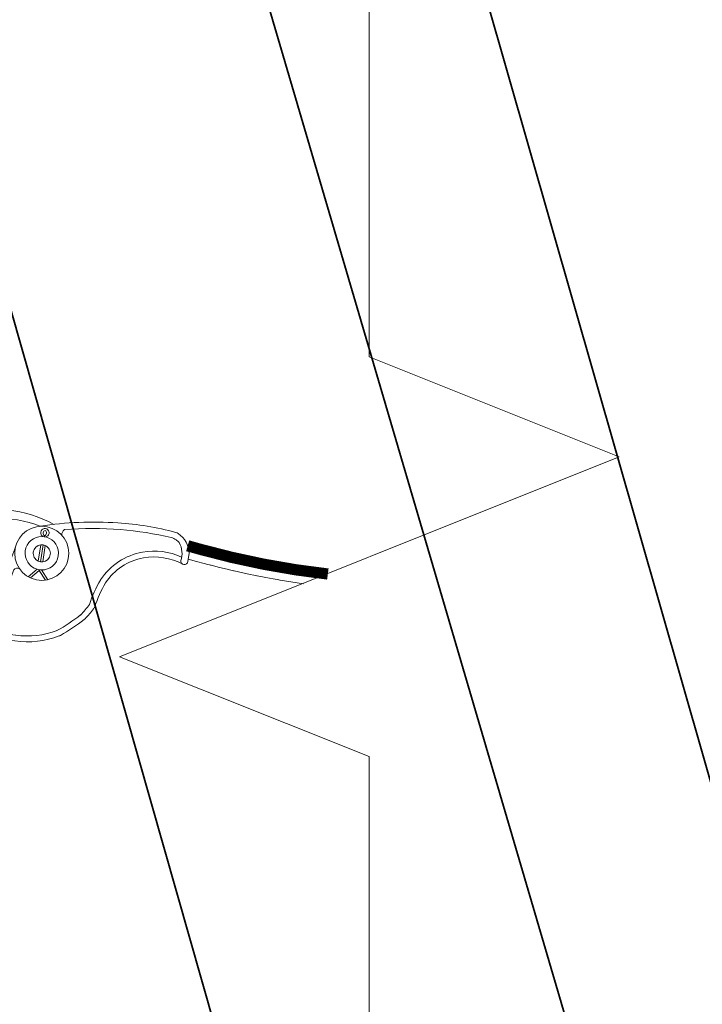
# Model space of a CAD drawing. Header units: millimetres. Extents: x 0 to 297, y 0 to 420.
# Tile 27 of 30: x 159.1 to 164.57, y 262.5 to 270.39. Entities that reach past the tile are written whole.
import ezdxf

# ---------------------------------------------------------------- set-up
doc = ezdxf.new("R2010")
doc.units = ezdxf.units.MM
for name, pattern in [('K5LT_BASIC', [0]), ('K5LT_THIN', [0]), ('K5LT_THIN_INCLUDED_TO_HATCHING', [0])]:
    doc.linetypes.add(name, pattern=pattern)
doc.layers.add('Системный слой', color=7, linetype='Continuous')

# ---------------------------------------------------------------- blocks, each defined once
blk = doc.blocks.new('U11')
at = {"layer": 'Системный слой', "color": 4, "linetype": 'K5LT_THIN', "lineweight": 9, "true_color": 0x00ffff}
for p, q in [((160.5179, 266.0507), (160.4508, 266.0696)), ((160.5777, 266.0345), (160.5179, 266.0507)), ((160.6076, 266.0266), (160.5777, 266.0345)), ((160.6226, 266.0227), (160.6076, 266.0266)), ((160.63, 266.0208), (160.6226, 266.0227)), ((160.6338, 266.0198), (160.63, 266.0208)), ((160.7027, 266.0024), (160.6338, 266.0198)), ((160.7625, 265.9879), (160.7027, 266.0024)), ((160.7924, 265.9809), (160.7625, 265.9879)), ((160.8074, 265.9775), (160.7924, 265.9809)), ((160.8149, 265.9757), (160.8074, 265.9775)), ((160.8186, 265.9749), (160.8149, 265.9757)), ((160.8876, 265.9595), (160.8186, 265.9749)), ((160.9474, 265.9468), (160.8876, 265.9595)), ((160.9773, 265.9406), (160.9474, 265.9468)), ((160.9922, 265.9376), (160.9773, 265.9406)), ((160.9997, 265.9361), (160.9922, 265.9376)), ((161.0034, 265.9354), (160.9997, 265.9361)), ((161.0724, 265.922), (161.0034, 265.9354)), ((161.1321, 265.911), (161.0724, 265.922)), ((161.162, 265.9058), (161.1321, 265.911)), ((161.177, 265.9032), (161.162, 265.9058)), ((161.1845, 265.9019), (161.177, 265.9032)), ((161.1882, 265.9013), (161.1845, 265.9019)), ((161.3748, 265.8723), (161.1882, 265.9013))]:
    blk.add_line(p, q, dxfattribs=at)
blk = doc.blocks.new('U14')
at = {"layer": 'Системный слой', "color": 7, "linetype": 'K5LT_THIN_INCLUDED_TO_HATCHING', "lineweight": 9, "true_color": 0xffffff}
for p, q in [((161.9006, 272.9046), (161.9006, 267.688)), ((161.9006, 267.688), (163.9006, 266.888)), ((163.9006, 266.888), (159.9006, 265.288)), ((159.9006, 265.288), (161.9006, 264.488)), ((161.9006, 264.488), (161.9006, 259.2713))]:
    blk.add_line(p, q, dxfattribs=at)
blk = doc.blocks.new('U80')
at = {"layer": 'Системный слой', "color": 4, "linetype": 'K5LT_THIN', "lineweight": 9, "true_color": 0x00ffff}
for p, q in [((159.2809, 266.255), (159.2801, 266.2498)), ((159.2999, 266.257), (159.2986, 266.2483)), ((159.3175, 266.2495), (159.3167, 266.2443)), ((159.067, 266.1663), (158.815, 265.5052)), ((158.8376, 266.1246), (158.9226, 265.7824)), ((159.2703, 266.1842), (159.2506, 266.0533)), ((159.2889, 266.184), (159.2685, 266.048)), ((159.3068, 266.1787), (159.2872, 266.0478)), ((160.4481, 266.0515), (160.458, 266.1177)), ((159.0538, 265.983), (158.8663, 265.4912)), ((159.2408, 265.9877), (159.1706, 265.9281)), ((159.188, 265.9191), (159.2579, 265.9774)), ((159.2579, 265.9774), (159.2589, 265.9837)), ((159.3076, 265.9011), (159.2579, 265.9774)), ((159.2773, 265.9822), (159.3269, 265.9046))]:
    blk.add_line(p, q, dxfattribs=at)
for centre, radius, start, end in [((158.8902, 265.4536), 1.0168, 61.52816, 105.33197), ((158.6918, 266.283), 0.1685, 260.83939, 88.5089), ((158.6901, 266.2815), 0.1674, 114.24101, 124.81167), ((158.6877, 266.281), 0.2166, 313.767, 25.1137), ((158.9006, 266.3764), 0.0171, 103.27649, 191.5636), ((158.9477, 265.5445), 0.8501, 67.9627, 93.43753), ((159.6937, 263.627), 2.7389, 85.94096, 98.9716), ((159.2787, 266.116), 0.2168, 0, 180), ((159.3043, 266.2803), 0.0345, 83.00106, 227.21188), ((159.3126, 266.2768), 0.0236, 105.66403, 237.2576), ((159.2935, 266.2797), 0.0236, 285.66403, 57.2576), ((159.3025, 266.2806), 0.0345, 295.70975, 79.92058), ((159.4828, 266.2681), 0.0431, 120.47026, 190.06443), ((159.6867, 263.5616), 2.7529, 85.37011, 94.70527), ((159.7611, 264.1452), 2.2175, 74.54218, 86.72974), ((159.9036, 266.2391), 0.0667, 85.23201, 85.37011), ((159.6608, 263.329), 2.9868, 77.33651, 85.23201), ((160.3344, 266.2182), 0.0667, 55.83259, 74.54218), ((160.3344, 266.2182), 0.0667, 55.83259, 74.54218), ((159.2787, 266.116), 0.1338, 89.40766, 253.51398), ((159.2787, 266.116), 0.1338, 269.40766, 73.51398), ((159.2787, 266.116), 0.1338, 73.51398, 89.40766), ((160.301, 266.1781), 0.0667, 57.84964, 77.33651), ((160.5923, 266.6415), 0.4806, 237.84964, 240.26161), ((160.3208, 266.1663), 0.0667, 31.71759, 60.26161), ((160.2613, 266.1105), 0.1969, 2.09103, 55.83259), ((158.6918, 266.283), 0.1689, 216.74643, 260.83939), ((159.2787, 266.116), 0.0687, 97.07245, 245.84919), ((159.2787, 266.116), 0.0687, 65.84919, 97.07245), ((159.2787, 266.116), 0.0687, 277.07245, 65.84919), ((160.1737, 265.6274), 0.5059, 100.15215, 146.87847), ((160.1769, 265.6093), 0.5243, 65.07834, 100.14792), ((160.2386, 266.1155), 0.1632, 339.18015, 31.71759), ((158.6469, 265.946), 0.1713, 19.33042, 83.96874), ((159.2787, 266.116), 0.2168, 180, 0), ((159.2787, 266.116), 0.0687, 245.84919, 277.07245), ((160.1737, 265.6274), 0.4593, 100.15215, 146.87847), ((160.1771, 265.602), 0.4849, 61.69601, 100.01425), ((160.4196, 266.0545), 0.0286, 173.96457, 353.96457), ((164.3122, 267.4339), 5.6867, 194.57736, 197.59833), ((159.0819, 265.9642), 0.0338, 56.18375, 146.18375), ((159.2787, 266.116), 0.1338, 253.51398, 269.40766), ((160.6344, 265.3817), 1.0271, 149.56454, 161.66334), ((160.6426, 265.3774), 0.9896, 149.59266, 161.54514), ((159.0278, 266.1721), 0.7861, 315.53062, 323.60013), ((158.937, 266.2534), 0.9546, 316.0933, 322.40982), ((159.6406, 265.7118), 0.0667, 322.40982, 341.54514), ((158.6724, 266.7988), 1.4918, 299.19599, 307.91131), ((158.6524, 266.8265), 1.5726, 299.52967, 307.86504), ((159.5768, 265.6377), 0.0667, 307.86504, 316.0933), ((158.8418, 265.5023), 0.0269, 167.76436, 335.73145), ((159.2541, 266.5408), 1.0965, 249.76775, 260.38483), ((159.1606, 266.1417), 0.6878, 262.37293, 290.51527), ((159.2635, 266.5843), 1.1876, 248.99098, 260.28448), ((159.1606, 266.1417), 0.7345, 262.37293, 290.51527), ((159.3947, 265.5162), 0.0667, 290.51527, 299.52967)]:
    blk.add_arc(centre, radius, start, end, dxfattribs=at)

msp = doc.modelspace()

# ---------------------------------------------------------------- linework, layer by layer
at = {"layer": 'Системный слой', "color": 3, "linetype": 'K5LT_BASIC', "lineweight": 35, "true_color": 0x00ff00}
for p, q in [((195.983992, 154.722013), (159.468176, 282.334311)), ((155.472379, 280.557073), (176.629185, 206.274293)), ((158.142089, 280.557073), (179.625921, 207.372203))]:
    msp.add_line(p, q, dxfattribs=at)
at = {"layer": 'Системный слой', "color": 4, "linetype": 'K5LT_THIN', "true_color": 0x00ffff, "const_width": 0.09}
for points in [[(161.569007, 265.949981), (161.312062, 265.983909), (161.054956, 266.028504), (160.79769, 266.083765), (160.540264, 266.149692), (160.446835, 266.176246)], [(160.713829, 266.003767), (160.712746, 266.003771)]]:
    msp.add_lwpolyline(points, dxfattribs=at)

# ---------------------------------------------------------------- block references
at = {"layer": 'Системный слой'}
for name in ['U14', 'U80', 'U11']:
    msp.add_blockref(name, (0, 0), dxfattribs=at)

doc.saveas('drawing.dxf')
